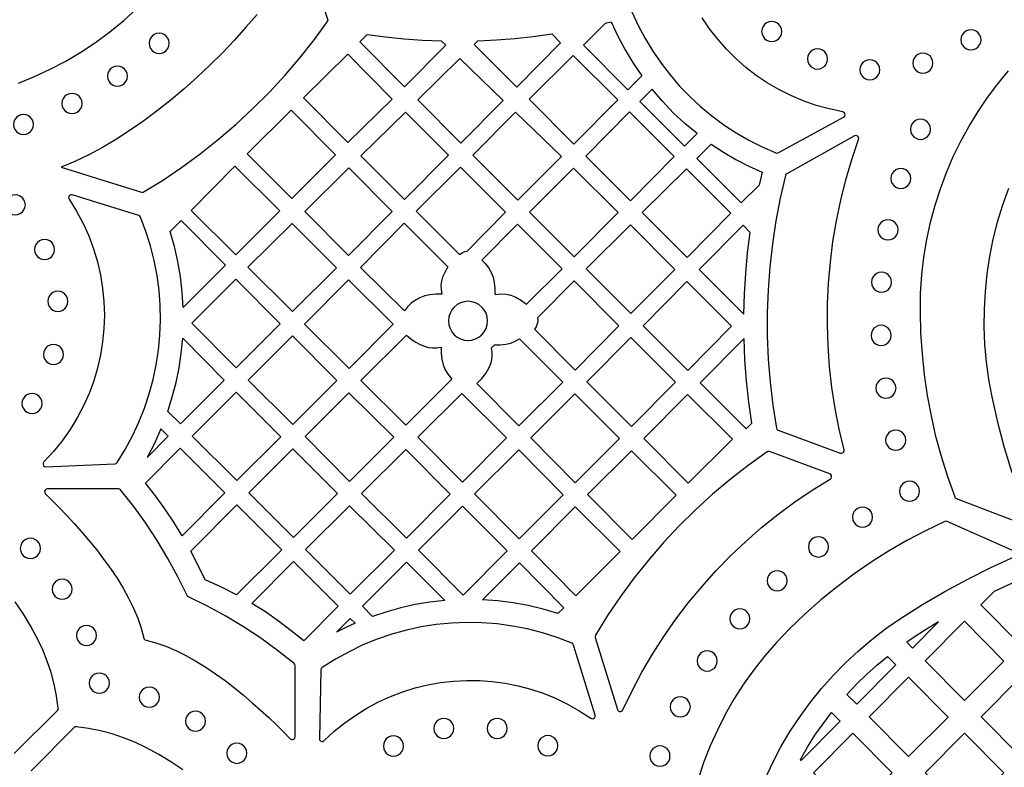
# Model space of a CAD drawing. Header units: millimetres. Extents: x -1358 to 1640, y -1421 to -323.
# Tile 59 of 131: x -489 to -326, y -528 to -404. Entities that reach past the tile are written whole.
import ezdxf

# ---------------------------------------------------------------- set-up
doc = ezdxf.new("R2010")
doc.units = ezdxf.units.MM
doc.layers.add('pattern', color=5, linetype='Continuous', true_color=0x0000ff)

msp = doc.modelspace()

# ---------------------------------------------------------------- linework, layer by layer
at = {"layer": 'pattern'}
for points in [[(-449.43, -402.95), (-451.27, -405.09), (-453.18, -407.21), (-455.17, -409.3), (-457.22, -411.34), (-459.32, -413.32), (-461.48, -415.25), (-463.67, -417.1), (-465.9, -418.87), (-468.16, -420.56), (-470.43, -422.14), (-472.72, -423.62), (-475.02, -424.98), (-477.31, -426.21), (-479.59, -427.31), (-481.86, -428.26), (-468.38, -432.44), (-465.11, -430.42), (-461.92, -428.27), (-458.83, -426.01), (-455.82, -423.63), (-452.91, -421.14), (-450.1, -418.54), (-447.39, -415.83), (-444.79, -413.02), (-442.29, -410.11), (-439.91, -407.1), (-437.64, -403.99), (-441.65, -392.15)], [(-488.96, -414.34), (-486.29, -413.26), (-483.68, -412.04), (-481.11, -410.69), (-478.61, -409.2), (-476.17, -407.58), (-473.79, -405.83), (-471.49, -403.94), (-469.27, -401.92)], [(-387.36, -402.53), (-386.33, -404.77), (-385.17, -406.94), (-383.9, -409.03), (-382.52, -411.04), (-381.03, -412.97), (-379.44, -414.81), (-377.75, -416.56), (-375.97, -418.21), (-374.1, -419.77), (-372.14, -421.22), (-370.1, -422.56), (-367.98, -423.78), (-365.79, -424.9), (-363.53, -425.89), (-363.32, -425.93), (-363.12, -425.86), (-352.29, -419.96), (-352.11, -419.79), (-352.05, -419.57), (-352.08, -419.35), (-352.22, -419.17), (-352.44, -419.07), (-354.68, -418.61), (-356.86, -418.01), (-358.98, -417.27), (-361.04, -416.4), (-363.02, -415.41), (-364.93, -414.29), (-366.75, -413.06), (-368.49, -411.72), (-370.14, -410.27), (-371.69, -408.72), (-373.14, -407.08), (-374.49, -405.34), (-375.72, -403.51)], [(-322.17, -487.49), (-333.57, -483.12), (-333.74, -483.01), (-333.84, -482.84), (-335.03, -479.49), (-336.08, -476.15), (-336.99, -472.79), (-337.76, -469.42), (-338.4, -466.03), (-338.89, -462.61), (-339.25, -459.16), (-339.48, -455.66), (-339.58, -452.11), (-339.53, -449.07), (-339.33, -446.07), (-338.99, -443.11), (-338.51, -440.21), (-337.89, -437.35), (-337.14, -434.55), (-336.26, -431.8), (-335.25, -429.12), (-334.12, -426.49), (-332.86, -423.94), (-331.5, -421.46), (-330.02, -419.05), (-328.44, -416.72), (-326.75, -414.47), (-324.96, -412.3)], [(-325, -431.78), (-325.98, -434.55), (-326.84, -437.35), (-327.55, -440.18), (-328.13, -443.04), (-328.57, -445.92), (-328.87, -448.82), (-329.03, -451.73), (-329.05, -454.64), (-328.93, -457.56), (-328.68, -460.47), (-328.28, -463.37), (-327.75, -466.26), (-326.78, -470.47), (-325.68, -474.63), (-324.45, -478.75)], [(-323.95, -491.82), (-335.12, -486.88), (-335.32, -486.84), (-335.51, -486.88), (-338.72, -488.42), (-341.82, -490.05), (-344.83, -491.79), (-347.75, -493.64), (-350.59, -495.6), (-353.35, -497.67), (-356.04, -499.87), (-358.67, -502.19), (-361.24, -504.64), (-363.35, -506.83), (-365.33, -509.1), (-367.17, -511.43), (-368.87, -513.83), (-370.45, -516.3), (-371.89, -518.82), (-373.2, -521.39), (-374.38, -524), (-375.42, -526.66), (-376.33, -529.35)], [(-365.23, -529.34), (-363.98, -526.68), (-362.61, -524.09), (-361.12, -521.58), (-359.51, -519.14), (-357.79, -516.79), (-355.96, -514.52), (-354.02, -512.35), (-351.99, -510.26), (-349.85, -508.28), (-347.62, -506.39), (-345.29, -504.61), (-342.87, -502.95), (-339.22, -500.63), (-335.51, -498.46), (-331.73, -496.41), (-327.88, -494.49), (-323.95, -492.69)], [(-489.66, -525.27), (-482.48, -518.18), (-482.36, -518), (-482.34, -517.79), (-482.63, -515.76), (-483.02, -513.8), (-483.54, -511.88), (-484.16, -509.99), (-484.91, -508.13), (-485.78, -506.28), (-486.93, -504.16), (-488.17, -502.12), (-489.5, -500.17)], [(-461.73, -528), (-463.68, -526.66), (-465.72, -525.43), (-467.85, -524.28), (-469.69, -523.41), (-471.55, -522.66), (-473.44, -522.03), (-475.36, -521.52), (-477.33, -521.13), (-479.35, -520.84), (-479.56, -520.86), (-479.74, -520.98), (-486.83, -528.15)]]:
    msp.add_lwpolyline(points, dxfattribs=at)
for points in [[(-395.39, -408.06), (-391.74, -404.43), (-390.8, -404.2), (-389.7, -406.55), (-388.49, -408.81), (-387.16, -411.01), (-385.7, -413.15), (-388, -415.45)], [(-364.19, -407.46), (-363.75, -407.4), (-363.35, -407.23), (-363.02, -406.97), (-362.76, -406.63), (-362.59, -406.24), (-362.53, -405.79), (-362.59, -405.35), (-362.76, -404.95), (-363.02, -404.61), (-363.35, -404.35), (-363.75, -404.19), (-364.19, -404.13), (-364.64, -404.19), (-365.04, -404.35), (-365.37, -404.61), (-365.63, -404.95), (-365.8, -405.35), (-365.86, -405.79), (-365.8, -406.24), (-365.63, -406.63), (-365.37, -406.97), (-365.04, -407.23), (-364.64, -407.4)], [(-331.2, -408.84), (-330.76, -408.78), (-330.36, -408.61), (-330.02, -408.35), (-329.76, -408.01), (-329.59, -407.61), (-329.53, -407.17), (-329.59, -406.72), (-329.76, -406.33), (-330.02, -405.99), (-330.36, -405.73), (-330.76, -405.56), (-331.2, -405.5), (-331.64, -405.56), (-332.04, -405.73), (-332.38, -405.99), (-332.64, -406.33), (-332.81, -406.72), (-332.87, -407.17), (-332.81, -407.61), (-332.64, -408.01), (-332.38, -408.35), (-332.04, -408.61), (-331.64, -408.78)], [(-465.64, -409.41), (-465.2, -409.35), (-464.8, -409.18), (-464.46, -408.92), (-464.2, -408.58), (-464.04, -408.18), (-463.98, -407.74), (-464.04, -407.3), (-464.2, -406.9), (-464.46, -406.56), (-464.8, -406.3), (-465.2, -406.13), (-465.64, -406.07), (-466.09, -406.13), (-466.48, -406.3), (-466.82, -406.56), (-467.08, -406.9), (-467.25, -407.3), (-467.31, -407.74), (-467.25, -408.18), (-467.08, -408.58), (-466.82, -408.92), (-466.48, -409.18), (-466.09, -409.35)], [(-432.41, -407.49), (-431.19, -406.27), (-428.13, -406.67), (-425.07, -406.98), (-422.01, -407.2), (-418.93, -407.33), (-418.18, -408.04), (-425.02, -414.95)], [(-413.48, -407.92), (-412.86, -407.31), (-409.79, -407.16), (-406.73, -406.93), (-403.68, -406.6), (-400.63, -406.19), (-399.15, -407.67), (-406.4, -414.99)], [(-356.6, -412), (-356.15, -411.94), (-355.76, -411.77), (-355.42, -411.51), (-355.16, -411.17), (-354.99, -410.77), (-354.93, -410.33), (-354.99, -409.89), (-355.16, -409.49), (-355.42, -409.15), (-355.76, -408.89), (-356.15, -408.72), (-356.6, -408.66), (-357.04, -408.72), (-357.44, -408.89), (-357.78, -409.15), (-358.04, -409.49), (-358.2, -409.89), (-358.26, -410.33), (-358.2, -410.77), (-358.04, -411.17), (-357.78, -411.51), (-357.44, -411.77), (-357.04, -411.94)], [(-434.38, -409.53), (-441.75, -416.75), (-434.39, -424.18), (-427.03, -416.96)], [(-408.66, -417.2), (-415.69, -424.24), (-422.81, -417.1), (-415.83, -410.25)], [(-389.7, -417.1), (-396.98, -424.41), (-404.39, -417), (-397.08, -409.74)], [(-347.94, -413.79), (-347.5, -413.73), (-347.1, -413.56), (-346.76, -413.3), (-346.5, -412.96), (-346.33, -412.56), (-346.27, -412.12), (-346.33, -411.67), (-346.5, -411.28), (-346.76, -410.94), (-347.1, -410.68), (-347.5, -410.51), (-347.94, -410.45), (-348.38, -410.51), (-348.78, -410.68), (-349.12, -410.94), (-349.38, -411.28), (-349.55, -411.67), (-349.61, -412.12), (-349.55, -412.56), (-349.38, -412.96), (-349.12, -413.3), (-348.78, -413.56), (-348.38, -413.73)], [(-339.16, -412.69), (-338.71, -412.63), (-338.32, -412.46), (-337.98, -412.2), (-337.72, -411.87), (-337.55, -411.47), (-337.49, -411.02), (-337.55, -410.58), (-337.72, -410.18), (-337.98, -409.84), (-338.32, -409.58), (-338.71, -409.42), (-339.16, -409.36), (-339.6, -409.42), (-340, -409.58), (-340.34, -409.84), (-340.6, -410.18), (-340.76, -410.58), (-340.82, -411.02), (-340.76, -411.47), (-340.6, -411.87), (-340.34, -412.2), (-340, -412.46), (-339.6, -412.63)], [(-472.55, -414.85), (-472.1, -414.79), (-471.71, -414.62), (-471.37, -414.36), (-471.11, -414.02), (-470.94, -413.62), (-470.88, -413.18), (-470.94, -412.73), (-471.11, -412.33), (-471.37, -412), (-471.71, -411.74), (-472.1, -411.57), (-472.55, -411.51), (-472.99, -411.57), (-473.39, -411.74), (-473.73, -412), (-473.99, -412.33), (-474.16, -412.73), (-474.22, -413.18), (-474.16, -413.62), (-473.99, -414.02), (-473.73, -414.36), (-473.39, -414.62), (-472.99, -414.79)], [(-378.66, -424.78), (-376.56, -422.68), (-378.58, -421), (-380.49, -419.22), (-382.3, -417.34), (-384.01, -415.35), (-386.05, -417.39)], [(-480.07, -419.36), (-479.63, -419.3), (-479.23, -419.13), (-478.89, -418.87), (-478.63, -418.53), (-478.46, -418.13), (-478.4, -417.69), (-478.46, -417.25), (-478.63, -416.85), (-478.89, -416.51), (-479.23, -416.25), (-479.63, -416.08), (-480.07, -416.02), (-480.51, -416.08), (-480.91, -416.25), (-481.25, -416.51), (-481.51, -416.85), (-481.68, -417.25), (-481.74, -417.69), (-481.68, -418.13), (-481.51, -418.53), (-481.25, -418.87), (-480.91, -419.13), (-480.51, -419.3)], [(-443.79, -418.8), (-436.41, -426.18), (-443.68, -433.45), (-451.09, -426.04)], [(-488.11, -422.85), (-487.67, -422.79), (-487.27, -422.63), (-486.93, -422.36), (-486.67, -422.03), (-486.51, -421.63), (-486.45, -421.19), (-486.51, -420.74), (-486.67, -420.34), (-486.93, -420.01), (-487.27, -419.75), (-487.67, -419.58), (-488.11, -419.52), (-488.56, -419.58), (-488.95, -419.75), (-489.29, -420.01), (-489.55, -420.34), (-489.72, -420.74), (-489.78, -421.19), (-489.72, -421.63), (-489.55, -422.03), (-489.29, -422.36), (-488.95, -422.63), (-488.56, -422.79)], [(-424.87, -419.13), (-417.73, -426.26), (-424.99, -433.59), (-432.22, -426.36)], [(-406.62, -419.16), (-399.02, -426.45), (-406.25, -433.7), (-413.7, -426.24)], [(-380.34, -426.46), (-387.6, -433.79), (-395, -426.4), (-387.74, -419.07)], [(-339.55, -423.64), (-339.1, -423.58), (-338.7, -423.41), (-338.37, -423.15), (-338.1, -422.81), (-337.94, -422.42), (-337.88, -421.97), (-337.94, -421.53), (-338.1, -421.13), (-338.37, -420.8), (-338.7, -420.53), (-339.1, -420.37), (-339.55, -420.31), (-339.99, -420.37), (-340.39, -420.53), (-340.72, -420.8), (-340.98, -421.13), (-341.15, -421.53), (-341.21, -421.97), (-341.15, -422.42), (-340.98, -422.81), (-340.72, -423.15), (-340.39, -423.41), (-339.99, -423.58)], [(-361.69, -429.32), (-361.84, -429.45), (-361.93, -429.62), (-362.79, -433.37), (-363.51, -437.13), (-364.09, -440.92), (-364.52, -444.72), (-364.8, -448.53), (-364.94, -452.35), (-364.93, -456.18), (-364.77, -460), (-364.47, -463.82), (-364.02, -467.62), (-363.42, -471.42), (-363.32, -471.65), (-363.11, -471.78), (-352.85, -475.57), (-352.64, -475.6), (-352.44, -475.53), (-352.3, -475.4), (-352.22, -475.22), (-352.22, -475), (-353.03, -471.6), (-353.69, -468.17), (-354.22, -464.73), (-354.61, -461.27), (-354.86, -457.81), (-354.97, -454.34), (-354.95, -450.88), (-354.78, -447.42), (-354.48, -443.96), (-354.05, -440.52), (-353.47, -437.1), (-352.76, -433.7), (-351.92, -430.32), (-350.94, -426.97), (-349.82, -423.65), (-349.79, -423.41), (-349.88, -423.21), (-350.05, -423.07), (-350.26, -423.01), (-350.5, -423.08)], [(-376.62, -426.82), (-374.21, -424.42), (-372.2, -425.74), (-370.13, -426.96), (-368, -428.07), (-365.8, -429.07), (-366.3, -431.2), (-369.26, -434.17)], [(-445.66, -435.47), (-452.96, -442.76), (-460.34, -435.39), (-453.08, -428.06)], [(-441.54, -435.59), (-434.24, -428.35), (-427.03, -435.56), (-434.26, -442.86)], [(-423.07, -435.52), (-415.89, -442.69), (-415.48, -442.42), (-415.03, -442.21), (-414.64, -442.12), (-408.29, -435.7), (-415.74, -428.26)], [(-397, -428.4), (-389.64, -435.76), (-396.9, -443.09), (-404.33, -435.66)], [(-370.94, -435.86), (-378.2, -443.19), (-385.63, -435.76), (-378.3, -428.5)], [(-342.81, -431.78), (-342.36, -431.72), (-341.96, -431.55), (-341.63, -431.29), (-341.37, -430.95), (-341.2, -430.56), (-341.14, -430.11), (-341.2, -429.67), (-341.37, -429.27), (-341.63, -428.93), (-341.96, -428.67), (-342.36, -428.51), (-342.81, -428.45), (-343.25, -428.51), (-343.65, -428.67), (-343.98, -428.93), (-344.24, -429.27), (-344.41, -429.67), (-344.47, -430.11), (-344.41, -430.56), (-344.24, -430.95), (-343.98, -431.29), (-343.65, -431.55), (-343.25, -431.72)], [(-489.47, -436.14), (-489.03, -436.08), (-488.63, -435.91), (-488.29, -435.65), (-488.03, -435.31), (-487.86, -434.91), (-487.8, -434.47), (-487.86, -434.03), (-488.03, -433.63), (-488.29, -433.29), (-488.63, -433.03), (-489.03, -432.86), (-489.47, -432.8), (-489.92, -432.86), (-490.31, -433.03), (-490.65, -433.29), (-490.91, -433.63), (-491.08, -434.03), (-491.14, -434.47), (-491.08, -434.91), (-490.91, -435.31), (-490.65, -435.65), (-490.31, -435.91), (-489.92, -436.08)], [(-472.97, -477.33), (-472.75, -477.27), (-472.6, -477.11), (-471.26, -474.95), (-470.06, -472.73), (-469, -470.46), (-468.08, -468.14), (-467.29, -465.78), (-466.64, -463.39), (-466.13, -460.96), (-465.75, -458.52), (-465.52, -456.05), (-465.43, -453.58), (-465.47, -451.1), (-465.66, -448.63), (-465.99, -446.16), (-466.46, -443.71), (-467.07, -441.28), (-467.83, -438.87), (-468.73, -436.5), (-468.85, -436.33), (-469.03, -436.23), (-480.02, -432.82), (-480.27, -432.81), (-480.47, -432.91), (-480.6, -433.09), (-480.64, -433.31), (-480.56, -433.54), (-479.33, -435.52), (-478.24, -437.55), (-477.3, -439.63), (-476.51, -441.75), (-475.86, -443.91), (-475.36, -446.09), (-475, -448.29), (-474.79, -450.5), (-474.71, -452.72), (-474.78, -454.93), (-475, -457.13), (-475.35, -459.32), (-475.84, -461.48), (-476.47, -463.61), (-477.24, -465.7), (-478.15, -467.74), (-479.2, -469.74), (-480.38, -471.67), (-481.7, -473.53), (-483.15, -475.32), (-484.74, -477.02), (-484.86, -477.23), (-484.87, -477.45), (-484.78, -477.65), (-484.62, -477.79), (-484.38, -477.84)], [(-344.94, -440.28), (-344.49, -440.22), (-344.1, -440.06), (-343.76, -439.8), (-343.5, -439.46), (-343.33, -439.06), (-343.27, -438.62), (-343.33, -438.17), (-343.5, -437.78), (-343.76, -437.44), (-344.1, -437.18), (-344.49, -437.01), (-344.94, -436.95), (-345.38, -437.01), (-345.78, -437.18), (-346.12, -437.44), (-346.38, -437.78), (-346.55, -438.17), (-346.61, -438.62), (-346.55, -439.06), (-346.38, -439.46), (-346.12, -439.8), (-345.78, -440.06), (-345.38, -440.22)], [(-454.63, -444.46), (-461.65, -451.48), (-461.81, -448.9), (-462.1, -446.36), (-462.54, -443.85), (-463.11, -441.36), (-463.82, -438.88), (-461.99, -437.04)], [(-443.59, -437.55), (-436.28, -444.89), (-443.54, -452.14), (-450.95, -444.8)], [(-417.83, -444.75), (-418.13, -445.25), (-418.4, -445.76), (-418.69, -446.44), (-418.88, -447.12), (-418.97, -447.8), (-418.95, -448.5), (-418.84, -449.24), (-419.84, -449.24), (-420.82, -449.35), (-421.66, -449.54), (-422.45, -449.85), (-423.2, -450.26), (-423.88, -450.76), (-424.49, -451.35), (-425.01, -452.03), (-432.29, -444.82), (-425.06, -437.52)], [(-409.95, -449.3), (-409.06, -449.2), (-408.22, -449.24), (-407.39, -449.42), (-406.56, -449.76), (-405.64, -450.28), (-404.79, -450.91), (-398.91, -445.08), (-406.32, -437.67), (-412.22, -443.63), (-411.57, -444.26), (-411.05, -444.93), (-410.65, -445.66), (-410.35, -446.46), (-410.16, -447.34), (-410.05, -448.27), (-410.04, -449.21)], [(-380.24, -445.15), (-387.5, -452.48), (-394.93, -445.06), (-387.6, -437.8)], [(-376.2, -445.19), (-368.81, -452.58), (-368.71, -449.18), (-368.5, -445.8), (-368.18, -442.42), (-367.75, -439.05), (-368.94, -437.86)], [(-484.62, -443.53), (-484.17, -443.47), (-483.77, -443.3), (-483.44, -443.04), (-483.18, -442.7), (-483.01, -442.3), (-482.95, -441.86), (-483.01, -441.41), (-483.18, -441.02), (-483.44, -440.68), (-483.77, -440.42), (-484.17, -440.25), (-484.62, -440.19), (-485.06, -440.25), (-485.46, -440.42), (-485.79, -440.68), (-486.05, -441.02), (-486.22, -441.41), (-486.28, -441.86), (-486.22, -442.3), (-486.05, -442.7), (-485.79, -443.04), (-485.46, -443.3), (-485.06, -443.47)], [(-452.94, -446.75), (-445.58, -454.18), (-452.87, -461.47), (-460.24, -454.05)], [(-346, -448.95), (-345.56, -448.89), (-345.16, -448.72), (-344.83, -448.46), (-344.57, -448.12), (-344.4, -447.73), (-344.34, -447.28), (-344.4, -446.84), (-344.57, -446.44), (-344.83, -446.1), (-345.16, -445.84), (-345.56, -445.68), (-346, -445.62), (-346.45, -445.68), (-346.85, -445.84), (-347.18, -446.1), (-347.44, -446.44), (-347.61, -446.84), (-347.67, -447.28), (-347.61, -447.73), (-347.44, -448.12), (-347.18, -448.46), (-346.85, -448.72), (-346.45, -448.89)], [(-434.3, -446.91), (-426.89, -454.25), (-434.19, -461.54), (-441.59, -454.2)], [(-396.92, -447.06), (-402.99, -453.19), (-402.92, -453.53), (-402.92, -453.86), (-403.02, -454.19), (-403.23, -454.65), (-403.5, -455.07), (-396.75, -461.82), (-389.49, -454.5)], [(-378.1, -461.88), (-385.5, -454.49), (-378.24, -447.16), (-370.84, -454.55)], [(-482.43, -452.11), (-481.98, -452.05), (-481.58, -451.88), (-481.25, -451.62), (-480.99, -451.28), (-480.82, -450.88), (-480.76, -450.44), (-480.82, -450), (-480.99, -449.6), (-481.25, -449.26), (-481.58, -449), (-481.98, -448.83), (-482.43, -448.77), (-482.87, -448.83), (-483.27, -449), (-483.6, -449.26), (-483.87, -449.6), (-484.03, -450), (-484.09, -450.44), (-484.03, -450.88), (-483.87, -451.28), (-483.6, -451.62), (-483.27, -451.88), (-482.87, -452.05)], [(-414.49, -456.92), (-413.83, -456.85), (-413.23, -456.66), (-412.68, -456.36), (-412.2, -455.97), (-411.8, -455.49), (-411.5, -454.94), (-411.31, -454.33), (-411.25, -453.68), (-411.31, -453.03), (-411.5, -452.42), (-411.8, -451.87), (-412.2, -451.39), (-412.68, -450.99), (-413.23, -450.7), (-413.83, -450.51), (-414.49, -450.44), (-415.14, -450.51), (-415.75, -450.7), (-416.3, -450.99), (-416.78, -451.39), (-417.17, -451.87), (-417.47, -452.42), (-417.66, -453.03), (-417.72, -453.68), (-417.66, -454.33), (-417.47, -454.94), (-417.17, -455.49), (-416.78, -455.97), (-416.3, -456.36), (-415.75, -456.66), (-415.14, -456.85)], [(-346.08, -457.75), (-345.64, -457.69), (-345.24, -457.52), (-344.9, -457.26), (-344.64, -456.92), (-344.48, -456.52), (-344.42, -456.08), (-344.48, -455.64), (-344.64, -455.24), (-344.9, -454.9), (-345.24, -454.64), (-345.64, -454.47), (-346.08, -454.41), (-346.53, -454.47), (-346.92, -454.64), (-347.26, -454.9), (-347.52, -455.24), (-347.69, -455.64), (-347.75, -456.08), (-347.69, -456.52), (-347.52, -456.92), (-347.26, -457.26), (-346.92, -457.52), (-346.53, -457.69)], [(-462.13, -470.73), (-464.22, -468.65), (-463.47, -466.27), (-462.84, -463.88), (-462.35, -461.47), (-461.98, -459.03), (-461.74, -456.55), (-454.88, -463.47)], [(-443.58, -456.18), (-436.21, -463.56), (-443.48, -470.83), (-450.89, -463.49)], [(-432.22, -463.57), (-424.67, -456.03), (-423.97, -456.63), (-423.22, -457.15), (-422.41, -457.6), (-421.72, -457.89), (-421.04, -458.07), (-420.36, -458.16), (-419.66, -458.15), (-418.93, -458.04), (-418.92, -459.03), (-418.82, -460.02), (-418.6, -460.95), (-418.26, -461.8), (-417.79, -462.58), (-417.18, -463.32), (-424.79, -470.93)], [(-387.4, -471.17), (-394.79, -463.78), (-387.54, -456.45), (-380.14, -463.84)], [(-483.14, -460.9), (-482.7, -460.84), (-482.3, -460.67), (-481.96, -460.41), (-481.7, -460.07), (-481.53, -459.68), (-481.47, -459.23), (-481.53, -458.79), (-481.7, -458.39), (-481.96, -458.05), (-482.3, -457.79), (-482.7, -457.63), (-483.14, -457.57), (-483.58, -457.63), (-483.98, -457.79), (-484.32, -458.05), (-484.58, -458.39), (-484.75, -458.79), (-484.81, -459.23), (-484.75, -459.68), (-484.58, -460.07), (-484.32, -460.41), (-483.98, -460.67), (-483.58, -460.84)], [(-406.06, -471.05), (-413.01, -464.04), (-412.22, -463.24), (-411.55, -462.37), (-410.99, -461.39), (-410.72, -460.75), (-410.55, -460.11), (-410.48, -459.47), (-410.5, -458.81), (-410.62, -458.12), (-410.13, -457.64), (-409.17, -457.64), (-408.22, -457.54), (-407.41, -457.35), (-406.66, -457.05), (-405.94, -456.64), (-398.76, -463.82)], [(-367.46, -470.6), (-367.97, -467.11), (-368.36, -463.61), (-368.63, -460.1), (-368.78, -456.58), (-376.05, -463.92), (-368.41, -471.56)], [(-345.28, -466.47), (-344.83, -466.41), (-344.44, -466.25), (-344.1, -465.99), (-343.84, -465.65), (-343.67, -465.25), (-343.61, -464.81), (-343.67, -464.36), (-343.84, -463.97), (-344.1, -463.63), (-344.44, -463.37), (-344.83, -463.2), (-345.28, -463.14), (-345.72, -463.2), (-346.12, -463.37), (-346.45, -463.63), (-346.72, -463.97), (-346.88, -464.36), (-346.94, -464.81), (-346.88, -465.25), (-346.72, -465.65), (-346.45, -465.99), (-346.12, -466.25), (-345.72, -466.41)], [(-486.69, -469.02), (-486.25, -468.96), (-485.85, -468.79), (-485.51, -468.53), (-485.25, -468.19), (-485.08, -467.79), (-485.02, -467.35), (-485.08, -466.91), (-485.25, -466.51), (-485.51, -466.17), (-485.85, -465.91), (-486.25, -465.74), (-486.69, -465.68), (-487.13, -465.74), (-487.53, -465.91), (-487.87, -466.17), (-488.13, -466.51), (-488.3, -466.91), (-488.36, -467.35), (-488.3, -467.79), (-488.13, -468.19), (-487.87, -468.53), (-487.53, -468.79), (-487.13, -468.96)], [(-452.88, -465.48), (-445.5, -472.85), (-452.78, -480.12), (-460.15, -472.75)], [(-434.12, -480.26), (-441.48, -472.84), (-434.22, -465.58), (-426.79, -472.94)], [(-408.09, -473.04), (-415.43, -480.37), (-422.79, -472.94), (-415.52, -465.68)], [(-396.73, -480.47), (-404.11, -473.02), (-396.79, -465.78), (-389.42, -473.16)], [(-370.7, -473.28), (-378.03, -480.53), (-385.39, -473.17), (-378.14, -465.85)], [(-464.15, -472.76), (-465.34, -471.57), (-466.43, -473.96), (-467.64, -476.29)], [(-343.66, -475.09), (-343.22, -475.03), (-342.82, -474.86), (-342.48, -474.6), (-342.22, -474.26), (-342.05, -473.86), (-341.99, -473.42), (-342.05, -472.98), (-342.22, -472.58), (-342.48, -472.24), (-342.82, -471.98), (-343.22, -471.81), (-343.66, -471.75), (-344.1, -471.81), (-344.5, -471.98), (-344.84, -472.24), (-345.1, -472.58), (-345.27, -472.98), (-345.33, -473.42), (-345.27, -473.86), (-345.1, -474.26), (-344.84, -474.6), (-344.5, -474.86), (-344.1, -475.03)], [(-454.77, -482.13), (-461.83, -489.25), (-463.23, -486.98), (-464.71, -484.78), (-466.27, -482.63), (-467.91, -480.53), (-462.17, -474.74)], [(-443.38, -489.52), (-450.77, -482.12), (-443.48, -474.84), (-436.13, -482.27)], [(-417.43, -482.37), (-424.69, -489.62), (-432.11, -482.26), (-424.79, -474.94)], [(-406.03, -489.76), (-413.39, -482.33), (-406.09, -475.04), (-398.73, -482.47)], [(-387.33, -489.87), (-394.71, -482.42), (-387.4, -475.18), (-380.02, -482.55)], [(-389.73, -518.01), (-389.6, -518.21), (-389.41, -518.32), (-389.19, -518.33), (-388.99, -518.25), (-388.84, -518.06), (-387.32, -514.91), (-385.68, -511.83), (-383.92, -508.82), (-382.05, -505.9), (-380.05, -503.05), (-377.95, -500.29), (-375.74, -497.62), (-373.43, -495.05), (-371.01, -492.57), (-368.49, -490.18), (-365.87, -487.9), (-363.16, -485.72), (-360.36, -483.65), (-357.47, -481.69), (-354.5, -479.85), (-354.34, -479.69), (-354.27, -479.5), (-354.29, -479.29), (-354.39, -479.11), (-354.58, -478.99), (-364.54, -475.32), (-364.76, -475.28), (-364.97, -475.37), (-368.08, -477.59), (-371.09, -479.93), (-374.01, -482.38), (-376.82, -484.94), (-379.53, -487.61), (-382.13, -490.38), (-384.62, -493.26), (-386.99, -496.23), (-389.25, -499.3), (-391.38, -502.46), (-393.39, -505.71), (-393.46, -505.9), (-393.44, -506.1)], [(-341.38, -483.54), (-340.94, -483.48), (-340.54, -483.31), (-340.2, -483.05), (-339.94, -482.72), (-339.77, -482.32), (-339.71, -481.87), (-339.77, -481.43), (-339.94, -481.03), (-340.2, -480.7), (-340.54, -480.44), (-340.94, -480.27), (-341.38, -480.21), (-341.82, -480.27), (-342.22, -480.44), (-342.56, -480.7), (-342.82, -481.03), (-342.99, -481.43), (-343.04, -481.87), (-342.99, -482.32), (-342.82, -482.72), (-342.56, -483.05), (-342.22, -483.31), (-341.82, -483.48)], [(-443.12, -522.51), (-443.12, -510.76), (-443.16, -510.55), (-443.29, -510.39), (-446.02, -508.24), (-448.82, -506.21), (-451.68, -504.32), (-454.62, -502.55), (-457.65, -500.9), (-460.77, -499.37), (-460.91, -499.28), (-461, -499.14), (-462.54, -496.02), (-464.18, -492.99), (-465.95, -490.05), (-467.84, -487.18), (-469.86, -484.39), (-472.02, -481.66), (-472.18, -481.52), (-472.39, -481.48), (-484.13, -481.48), (-484.36, -481.54), (-484.52, -481.68), (-484.6, -481.88), (-484.59, -482.1), (-484.47, -482.3), (-483.35, -483.4), (-482.18, -484.59), (-480.97, -485.86), (-479.74, -487.19), (-478.49, -488.59), (-477.26, -490.04), (-476.03, -491.54), (-474.85, -493.09), (-473.7, -494.67), (-472.62, -496.28), (-471.61, -497.91), (-470.69, -499.56), (-469.87, -501.22), (-469.17, -502.88), (-468.6, -504.53), (-468.17, -506.17), (-468.11, -506.35), (-467.99, -506.47), (-467.81, -506.54), (-466.17, -506.97), (-464.51, -507.54), (-462.85, -508.24), (-461.2, -509.06), (-459.55, -509.98), (-457.92, -510.99), (-456.31, -512.07), (-454.73, -513.21), (-453.18, -514.4), (-451.68, -515.63), (-450.23, -516.87), (-448.83, -518.11), (-447.5, -519.34), (-446.23, -520.55), (-445.05, -521.72), (-443.94, -522.84), (-443.74, -522.96), (-443.53, -522.98), (-443.33, -522.9), (-443.18, -522.74)], [(-458.02, -496.54), (-459.16, -494.15), (-460.37, -491.8), (-452.77, -484.13), (-445.34, -491.56), (-452.85, -499), (-455.41, -497.71)], [(-433.98, -498.91), (-441.38, -491.52), (-434.12, -484.27), (-426.69, -491.63)], [(-415.32, -499.05), (-422.68, -491.63), (-415.42, -484.37), (-407.99, -491.73)], [(-396.63, -499.16), (-403.99, -491.73), (-396.73, -484.47), (-389.3, -491.83)], [(-349.15, -487.82), (-348.7, -487.76), (-348.31, -487.6), (-347.97, -487.33), (-347.71, -487), (-347.54, -486.6), (-347.48, -486.16), (-347.54, -485.71), (-347.71, -485.31), (-347.97, -484.98), (-348.31, -484.72), (-348.7, -484.55), (-349.15, -484.49), (-349.59, -484.55), (-349.99, -484.72), (-350.33, -484.98), (-350.59, -485.31), (-350.75, -485.71), (-350.81, -486.16), (-350.75, -486.6), (-350.59, -487), (-350.33, -487.33), (-349.99, -487.6), (-349.59, -487.76)], [(-486.97, -493), (-486.52, -492.94), (-486.13, -492.77), (-485.79, -492.51), (-485.53, -492.17), (-485.36, -491.77), (-485.3, -491.33), (-485.36, -490.89), (-485.53, -490.49), (-485.79, -490.15), (-486.13, -489.89), (-486.52, -489.72), (-486.97, -489.66), (-487.41, -489.72), (-487.81, -489.89), (-488.15, -490.15), (-488.41, -490.49), (-488.57, -490.89), (-488.63, -491.33), (-488.57, -491.77), (-488.41, -492.17), (-488.15, -492.51), (-487.81, -492.77), (-487.41, -492.94)], [(-356.47, -492.76), (-356.02, -492.7), (-355.63, -492.53), (-355.29, -492.27), (-355.03, -491.93), (-354.86, -491.54), (-354.8, -491.09), (-354.86, -490.65), (-355.03, -490.25), (-355.29, -489.91), (-355.63, -489.65), (-356.02, -489.49), (-356.47, -489.43), (-356.91, -489.49), (-357.31, -489.65), (-357.65, -489.91), (-357.91, -490.25), (-358.07, -490.65), (-358.13, -491.09), (-358.07, -491.54), (-357.91, -491.93), (-357.65, -492.27), (-357.31, -492.53), (-356.91, -492.7)], [(-441.7, -506.65), (-443.75, -504.95), (-445.86, -503.36), (-448.04, -501.85), (-450.29, -500.44), (-443.37, -493.52), (-435.98, -500.92)], [(-418.34, -499.96), (-420.8, -500.24), (-423.22, -500.64), (-425.6, -501.16), (-427.96, -501.81), (-430.3, -502.59), (-431.98, -500.91), (-424.68, -493.63)], [(-398.63, -501.16), (-399.59, -502.12), (-402.05, -501.39), (-404.53, -500.8), (-407.02, -500.34), (-409.54, -500.02), (-412.1, -499.84), (-405.99, -493.73)], [(-363.29, -498.35), (-362.85, -498.29), (-362.45, -498.12), (-362.11, -497.86), (-361.85, -497.53), (-361.68, -497.13), (-361.63, -496.68), (-361.68, -496.24), (-361.85, -495.84), (-362.11, -495.51), (-362.45, -495.25), (-362.85, -495.08), (-363.29, -495.02), (-363.74, -495.08), (-364.13, -495.25), (-364.47, -495.51), (-364.73, -495.84), (-364.9, -496.24), (-364.96, -496.68), (-364.9, -497.13), (-364.73, -497.53), (-364.47, -497.86), (-364.13, -498.12), (-363.74, -498.29)], [(-481.7, -499.76), (-481.25, -499.7), (-480.86, -499.53), (-480.52, -499.27), (-480.26, -498.93), (-480.09, -498.53), (-480.03, -498.09), (-480.09, -497.65), (-480.26, -497.25), (-480.52, -496.91), (-480.86, -496.65), (-481.25, -496.48), (-481.7, -496.42), (-482.14, -496.48), (-482.54, -496.65), (-482.88, -496.91), (-483.14, -497.25), (-483.31, -497.65), (-483.36, -498.09), (-483.31, -498.53), (-483.14, -498.93), (-482.88, -499.27), (-482.54, -499.53), (-482.14, -499.7)], [(-316.49, -500.75), (-321.44, -495.76), (-324.4, -497.07), (-327.33, -498.46), (-329.56, -500.68), (-323.02, -507.28)], [(-369.47, -504.65), (-369.02, -504.59), (-368.62, -504.42), (-368.29, -504.16), (-368.03, -503.83), (-367.86, -503.43), (-367.8, -502.98), (-367.86, -502.54), (-368.03, -502.14), (-368.29, -501.81), (-368.62, -501.55), (-369.02, -501.38), (-369.47, -501.32), (-369.91, -501.38), (-370.31, -501.55), (-370.64, -501.81), (-370.9, -502.14), (-371.07, -502.54), (-371.13, -502.98), (-371.07, -503.43), (-370.9, -503.83), (-370.64, -504.16), (-370.31, -504.42), (-369.91, -504.59)], [(-397.04, -507.33), (-397.14, -507.15), (-397.31, -507.03), (-399.73, -506.1), (-402.17, -505.31), (-404.65, -504.67), (-407.15, -504.18), (-409.66, -503.84), (-412.18, -503.65), (-414.71, -503.6), (-417.23, -503.7), (-419.74, -503.94), (-422.23, -504.33), (-424.69, -504.87), (-427.13, -505.54), (-429.53, -506.36), (-431.89, -507.32), (-434.19, -508.43), (-436.44, -509.67), (-438.63, -511.06), (-438.79, -511.22), (-438.84, -511.44), (-439.11, -522.8), (-439.06, -523.03), (-438.92, -523.19), (-438.72, -523.28), (-438.5, -523.27), (-438.3, -523.15), (-436.64, -521.61), (-434.9, -520.2), (-433.09, -518.92), (-431.22, -517.76), (-429.29, -516.74), (-427.32, -515.84), (-425.29, -515.07), (-423.24, -514.43), (-421.15, -513.93), (-419.03, -513.55), (-416.9, -513.3), (-414.76, -513.19), (-412.61, -513.21), (-410.47, -513.36), (-408.33, -513.65), (-406.21, -514.07), (-404.11, -514.62), (-402.04, -515.31), (-400, -516.14), (-398.01, -517.1), (-396.06, -518.2), (-394.16, -519.44), (-393.93, -519.53), (-393.71, -519.49), (-393.53, -519.36), (-393.42, -519.16), (-393.44, -518.91)], [(-433.17, -503.73), (-434.73, -504.44), (-436.26, -505.21), (-433.98, -502.92)], [(-340.87, -507.82), (-336.58, -503.49), (-338.7, -504.79), (-340.78, -506.13), (-341.84, -506.84)], [(-332.27, -516.53), (-338.78, -509.96), (-332.28, -503.4), (-325.74, -510)], [(-477.67, -507.41), (-477.22, -507.35), (-476.83, -507.18), (-476.49, -506.92), (-476.23, -506.58), (-476.06, -506.18), (-476, -505.74), (-476.06, -505.3), (-476.23, -504.9), (-476.49, -504.56), (-476.83, -504.3), (-477.22, -504.13), (-477.67, -504.07), (-478.11, -504.13), (-478.51, -504.3), (-478.85, -504.56), (-479.11, -504.9), (-479.27, -505.3), (-479.33, -505.74), (-479.27, -506.18), (-479.11, -506.58), (-478.85, -506.92), (-478.51, -507.18), (-478.11, -507.35)], [(-374.87, -511.63), (-374.43, -511.57), (-374.03, -511.4), (-373.69, -511.14), (-373.43, -510.8), (-373.27, -510.4), (-373.21, -509.96), (-373.27, -509.52), (-373.43, -509.12), (-373.69, -508.78), (-374.03, -508.52), (-374.43, -508.35), (-374.87, -508.29), (-375.32, -508.35), (-375.72, -508.52), (-376.05, -508.78), (-376.31, -509.12), (-376.48, -509.52), (-376.54, -509.96), (-376.48, -510.4), (-376.31, -510.8), (-376.05, -511.14), (-375.72, -511.4), (-375.32, -511.57)], [(-350.1, -517.14), (-351.74, -515.49), (-350.15, -513.81), (-348.51, -512.21), (-346.8, -510.67), (-345.02, -509.2), (-343.62, -510.6)], [(-475.55, -515.3), (-475.11, -515.24), (-474.71, -515.07), (-474.37, -514.81), (-474.11, -514.47), (-473.94, -514.08), (-473.88, -513.63), (-473.94, -513.19), (-474.11, -512.79), (-474.37, -512.45), (-474.71, -512.19), (-475.11, -512.03), (-475.55, -511.97), (-475.99, -512.03), (-476.39, -512.19), (-476.73, -512.45), (-476.99, -512.79), (-477.16, -513.19), (-477.22, -513.63), (-477.16, -514.08), (-476.99, -514.47), (-476.73, -514.81), (-476.39, -515.07), (-475.99, -515.24)], [(-341.53, -525.77), (-348.03, -519.21), (-341.53, -512.65), (-334.99, -519.24)], [(-323.02, -525.77), (-329.53, -519.21), (-323.02, -512.65), (-316.49, -519.24)], [(-467.27, -517.61), (-466.82, -517.56), (-466.43, -517.39), (-466.09, -517.13), (-465.83, -516.79), (-465.66, -516.39), (-465.6, -515.95), (-465.66, -515.51), (-465.83, -515.11), (-466.09, -514.77), (-466.43, -514.51), (-466.82, -514.34), (-467.27, -514.28), (-467.71, -514.34), (-468.11, -514.51), (-468.45, -514.77), (-468.71, -515.11), (-468.87, -515.51), (-468.93, -515.95), (-468.87, -516.39), (-468.71, -516.79), (-468.45, -517.13), (-468.11, -517.39), (-467.71, -517.56)], [(-379.34, -519.23), (-378.89, -519.17), (-378.5, -519), (-378.16, -518.74), (-377.9, -518.41), (-377.73, -518.01), (-377.67, -517.56), (-377.73, -517.12), (-377.9, -516.72), (-378.16, -516.39), (-378.5, -516.13), (-378.89, -515.96), (-379.34, -515.9), (-379.78, -515.96), (-380.18, -516.13), (-380.52, -516.39), (-380.78, -516.72), (-380.94, -517.12), (-381, -517.56), (-380.94, -518.01), (-380.78, -518.41), (-380.52, -518.74), (-380.18, -519), (-379.78, -519.17)], [(-459.62, -521.6), (-459.17, -521.54), (-458.78, -521.37), (-458.44, -521.11), (-458.18, -520.77), (-458.01, -520.37), (-457.95, -519.93), (-458.01, -519.49), (-458.18, -519.09), (-458.44, -518.75), (-458.78, -518.49), (-459.17, -518.32), (-459.62, -518.26), (-460.06, -518.32), (-460.46, -518.49), (-460.8, -518.75), (-461.06, -519.09), (-461.23, -519.49), (-461.29, -519.93), (-461.23, -520.37), (-461.06, -520.77), (-460.8, -521.11), (-460.46, -521.37), (-460.06, -521.54)], [(-359.29, -526.42), (-359.45, -526.25), (-358.28, -524.23), (-357.03, -522.27), (-355.7, -520.36), (-354.29, -518.5), (-352.86, -519.93)], [(-418.49, -522.8), (-418.04, -522.74), (-417.64, -522.57), (-417.31, -522.31), (-417.05, -521.97), (-416.88, -521.57), (-416.82, -521.13), (-416.88, -520.69), (-417.05, -520.29), (-417.31, -519.95), (-417.64, -519.69), (-418.04, -519.52), (-418.49, -519.46), (-418.93, -519.52), (-419.33, -519.69), (-419.66, -519.95), (-419.93, -520.29), (-420.09, -520.69), (-420.15, -521.13), (-420.09, -521.57), (-419.93, -521.97), (-419.66, -522.31), (-419.33, -522.57), (-418.93, -522.74)], [(-409.65, -522.8), (-409.21, -522.74), (-408.81, -522.57), (-408.47, -522.31), (-408.21, -521.97), (-408.04, -521.57), (-407.98, -521.13), (-408.04, -520.69), (-408.21, -520.29), (-408.47, -519.95), (-408.81, -519.69), (-409.21, -519.52), (-409.65, -519.46), (-410.09, -519.52), (-410.49, -519.69), (-410.83, -519.95), (-411.09, -520.29), (-411.26, -520.69), (-411.31, -521.13), (-411.26, -521.57), (-411.09, -521.97), (-410.83, -522.31), (-410.49, -522.57), (-410.09, -522.74)], [(-426.84, -525.71), (-426.4, -525.65), (-426, -525.48), (-425.66, -525.22), (-425.4, -524.88), (-425.23, -524.48), (-425.17, -524.04), (-425.23, -523.6), (-425.4, -523.2), (-425.66, -522.86), (-426, -522.6), (-426.4, -522.43), (-426.84, -522.37), (-427.28, -522.43), (-427.68, -522.6), (-428.02, -522.86), (-428.28, -523.2), (-428.45, -523.6), (-428.51, -524.04), (-428.45, -524.48), (-428.28, -524.88), (-428.02, -525.22), (-427.68, -525.48), (-427.28, -525.65)], [(-401.28, -525.66), (-400.84, -525.6), (-400.44, -525.43), (-400.1, -525.17), (-399.84, -524.83), (-399.67, -524.43), (-399.61, -523.99), (-399.67, -523.54), (-399.84, -523.15), (-400.1, -522.81), (-400.44, -522.55), (-400.84, -522.38), (-401.28, -522.32), (-401.72, -522.38), (-402.12, -522.55), (-402.46, -522.81), (-402.72, -523.15), (-402.89, -523.54), (-402.95, -523.99), (-402.89, -524.43), (-402.72, -524.83), (-402.46, -525.17), (-402.12, -525.43), (-401.72, -525.6)], [(-350.78, -535.02), (-357.28, -528.46), (-350.78, -521.89), (-344.24, -528.48)], [(-332.28, -535.02), (-338.78, -528.46), (-332.28, -521.89), (-325.74, -528.49)], [(-452.79, -526.91), (-452.34, -526.85), (-451.94, -526.68), (-451.61, -526.42), (-451.35, -526.08), (-451.18, -525.68), (-451.12, -525.24), (-451.18, -524.8), (-451.35, -524.4), (-451.61, -524.06), (-451.94, -523.8), (-452.34, -523.63), (-452.79, -523.57), (-453.23, -523.63), (-453.63, -523.8), (-453.96, -524.06), (-454.22, -524.4), (-454.39, -524.8), (-454.45, -525.24), (-454.39, -525.68), (-454.22, -526.08), (-453.96, -526.42), (-453.63, -526.68), (-453.23, -526.85)], [(-382.7, -527.37), (-382.26, -527.31), (-381.86, -527.14), (-381.52, -526.88), (-381.26, -526.54), (-381.09, -526.15), (-381.04, -525.7), (-381.09, -525.26), (-381.26, -524.86), (-381.52, -524.52), (-381.86, -524.26), (-382.26, -524.09), (-382.7, -524.03), (-383.15, -524.09), (-383.54, -524.26), (-383.88, -524.52), (-384.14, -524.86), (-384.31, -525.26), (-384.37, -525.7), (-384.31, -526.15), (-384.14, -526.54), (-383.88, -526.88), (-383.54, -527.14), (-383.15, -527.31)]]:
    msp.add_lwpolyline(points, close=True, dxfattribs=at)

doc.saveas('drawing.dxf')
